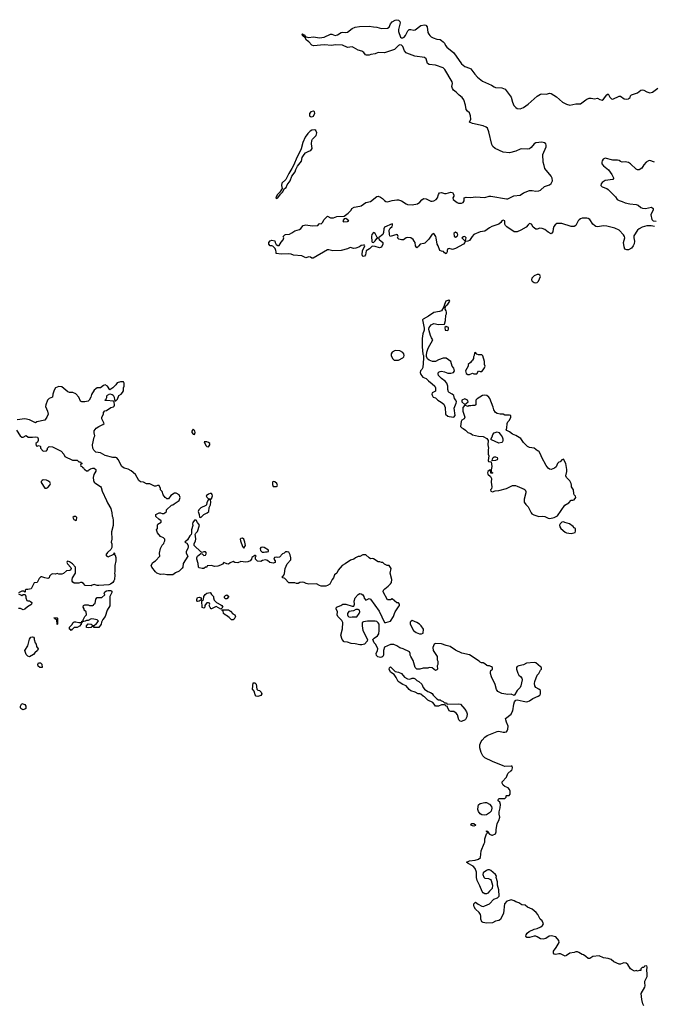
# Model space of a CAD drawing. Header units: inches. Extents: x 2396598 to 2566999, y 262085 to 451979.
# Tile 225 of 256: x 2522664 to 2530886, y 326349 to 339096. Entities that reach past the tile are written whole.
import ezdxf

# ---------------------------------------------------------------- set-up
doc = ezdxf.new("R2010")
doc.units = ezdxf.units.IN
doc.header["$MEASUREMENT"] = 0
for name, color, linetype in [('C5322', 7, 'Continuous'), ('C5323', 7, 'Continuous'), ('C5332', 7, 'Continuous'), ('C5333', 7, 'Continuous')]:
    doc.layers.add(name, color=color, linetype=linetype)

msp = doc.modelspace()

# ---------------------------------------------------------------- linework, layer by layer
at = {"layer": 'C5322', "color": 5, "elevation": 40}
msp.add_lwpolyline([(2530000, 326966), (2529970, 326989), (2529950, 326994), (2529910, 327022), (2529890, 327029), (2529870, 327028), (2529850, 327018), (2529790, 327013), (2529750, 326979), (2529730, 326974), (2529690, 326996), (2529670, 327001), (2529650, 327004), (2529610, 326995), (2529590, 326998), (2529582, 327010), (2529581, 327039), (2529616, 327084), (2529655, 327150), (2529650, 327174), (2529610, 327222), (2529550, 327237), (2529522, 327230), (2529479, 327201), (2529448, 327192), (2529410, 327196), (2529370, 327222), (2529350, 327230), (2529330, 327230), (2529270, 327212), (2529236, 327216), (2529221, 327230), (2529227, 327250), (2529241, 327270), (2529265, 327290), (2529330, 327322), (2529368, 327330), (2529415, 327350), (2529439, 327370), (2529449, 327390), (2529434, 327430), (2529409, 327450), (2529378, 327510), (2529357, 327537), (2529302, 327582), (2529245, 327605), (2529213, 327633), (2529170, 327635), (2529130, 327662), (2529090, 327675), (2529070, 327689), (2529030, 327702), (2529005, 327695), (2528977, 327683), (2528945, 327650), (2528933, 327530), (2528894, 327446), (2528870, 327434), (2528830, 327425), (2528790, 327406), (2528710, 327398), (2528670, 327407), (2528650, 327419), (2528637, 327450), (2528639, 327490), (2528633, 327510), (2528617, 327537), (2528570, 327579), (2528553, 327610), (2528547, 327630), (2528550, 327650), (2528569, 327671), (2528604, 327644), (2528650, 327619), (2528670, 327617), (2528690, 327622), (2528749, 327651), (2528809, 327711), (2528853, 327727), (2528878, 327750), (2528873, 327830), (2528853, 327890), (2528854, 327934), (2528838, 327990), (2528842, 328010), (2528830, 328028), (2528770, 328082), (2528750, 328089), (2528730, 328089), (2528710, 328082), (2528671, 328050), (2528666, 328030), (2528676, 327996), (2528690, 327982), (2528737, 327977), (2528764, 327964), (2528774, 327950), (2528792, 327890), (2528786, 327850), (2528770, 327829), (2528750, 327814), (2528730, 327789), (2528710, 327779), (2528690, 327781), (2528670, 327794), (2528658, 327810), (2528625, 327885), (2528590, 327950), (2528582, 327990), (2528582, 328062), (2528566, 328106), (2528538, 328138), (2528475, 328170), (2528455, 328190), (2528492, 328208), (2528564, 328216), (2528608, 328230), (2528633, 328250), (2528643, 328337), (2528684, 328430), (2528690, 328450), (2528690, 328490), (2528710, 328554), (2528726, 328570), (2528722, 328582), (2528710, 328586), (2528710, 328594), (2528730, 328592), (2528732, 328572), (2528752, 328552), (2528781, 328541), (2528790, 328538), (2528830, 328554), (2528837, 328583), (2528836, 328610), (2528849, 328690), (2528872, 328728), (2528886, 328770), (2528878, 328810), (2528877, 328843), (2528890, 328894), (2528894, 328934), (2528887, 328967), (2528864, 328984), (2528863, 328997), (2528870, 329014), (2528950, 329014), (2528966, 329030), (2528966, 329050), (2528970, 329054), (2529007, 329053), (2529018, 329070), (2529018, 329110), (2529009, 329130), (2528992, 329152), (2528949, 329169), (2528926, 329186), (2528913, 329210), (2528916, 329230), (2528972, 329288), (2528990, 329338), (2529030, 329374), (2529042, 329378), (2529048, 329410), (2529046, 329430), (2529030, 329434), (2528951, 329429), (2528930, 329436), (2528790, 329491), (2528690, 329542), (2528666, 329566), (2528641, 329610), (2528625, 329670), (2528627, 329710), (2528642, 329750), (2528656, 329770), (2528690, 329808), (2528721, 329830), (2528850, 329883), (2528870, 329885), (2528930, 329871), (2528949, 329871), (2528970, 329878), (2528982, 329890), (2528989, 329910), (2528993, 329950), (2528973, 330000)], dxfattribs=at)
for points in [[(2528690, 328796), (2528650, 328804), (2528630, 328817), (2528610, 328846), (2528601, 328870), (2528602, 328910), (2528609, 328931), (2528629, 328950), (2528690, 328961), (2528710, 328960), (2528750, 328941), (2528776, 328910), (2528783, 328890), (2528771, 328850), (2528752, 328828), (2528710, 328802)], [(2528550, 328657), (2528530, 328659), (2528509, 328670), (2528524, 328690), (2528550, 328690), (2528575, 328670), (2528570, 328664)]]:
    msp.add_lwpolyline(points, close=True, dxfattribs=at)
at = {"layer": 'C5323', "color": 5}
for points, elevation in [([(2530000, 336526), (2529953, 336527), (2529930, 336520), (2529913, 336507), (2529900, 336490), (2529870, 336430), (2529850, 336417), (2529810, 336420), (2529690, 336459), (2529623, 336457), (2529600, 336440), (2529583, 336417), (2529574, 336390), (2529570, 336349), (2529550, 336325), (2529510, 336345), (2529470, 336380), (2529434, 336394), (2529405, 336395), (2529370, 336385), (2529350, 336385), (2529317, 336410), (2529293, 336450), (2529270, 336456), (2529250, 336442), (2529225, 336410), (2529155, 336370), (2529110, 336350), (2529070, 336350), (2528975, 336415), (2528959, 336430), (2528949, 336450), (2528948, 336490), (2528930, 336499), (2528910, 336494), (2528896, 336470), (2528872, 336448), (2528783, 336417), (2528750, 336400), (2528690, 336357), (2528630, 336348), (2528550, 336316), (2528525, 336290), (2528510, 336262), (2528490, 336239), (2528469, 336229), (2528434, 336226), (2528432, 336210), (2528412, 336190), (2528310, 336135), (2528270, 336121), (2528230, 336133), (2528211, 336129), (2528202, 336110), (2528202, 336090), (2528190, 336066), (2528170, 336078), (2528156, 336096), (2528130, 336099), (2528107, 336110), (2528087, 336167), (2528073, 336190), (2528062, 336270), (2528055, 336290), (2528030, 336326), (2528010, 336318), (2527966, 336254), (2527915, 336205), (2527902, 336198), (2527852, 336188), (2527834, 336170), (2527830, 336158), (2527810, 336144), (2527794, 336170), (2527789, 336210), (2527777, 336230), (2527761, 336250), (2527732, 336272), (2527690, 336277), (2527671, 336270), (2527635, 336245), (2527610, 336244), (2527575, 336255), (2527558, 336270), (2527566, 336290), (2527558, 336310), (2527550, 336314), (2527466, 336290), (2527458, 336298), (2527454, 336314), (2527450, 336370), (2527462, 336398), (2527490, 336418), (2527496, 336436), (2527494, 336450), (2527490, 336452), (2527390, 336409), (2527381, 336390), (2527378, 336342), (2527370, 336315), (2527311, 336270), (2527321, 336250), (2527370, 336210), (2527368, 336190), (2527350, 336153), (2527324, 336144), (2527270, 336161), (2527230, 336162), (2527198, 336130), (2527155, 336105), (2527145, 336050), (2527130, 336035), (2527114, 336030), (2527110, 336030), (2527101, 336050), (2527104, 336110), (2527123, 336137), (2527135, 336170), (2527130, 336178), (2527119, 336179), (2527088, 336172), (2527065, 336155), (2527021, 336139), (2526990, 336135), (2526950, 336145), (2526937, 336143), (2526910, 336128), (2526830, 336109), (2526723, 336103), (2526670, 336118), (2526650, 336116), (2526468, 336008), (2526450, 336008), (2526430, 336022), (2526410, 336024), (2526370, 336014), (2526318, 336038), (2526210, 336046), (2526180, 336060), (2526150, 336066), (2526050, 336059), (2525989, 336069), (2525986, 336070), (2525988, 336092), (2525984, 336110), (2525974, 336134), (2525943, 336163), (2525930, 336169), (2525910, 336168), (2525894, 336190), (2525894, 336210), (2525910, 336234), (2525930, 336241), (2525970, 336232), (2525972, 336210), (2525985, 336185), (2526010, 336172), (2526027, 336173), (2526050, 336214), (2526076, 336244), (2526086, 336270), (2526078, 336290), (2526098, 336310), (2526110, 336316), (2526159, 336321), (2526190, 336335), (2526230, 336363), (2526290, 336381), (2526307, 336393), (2526335, 336430), (2526370, 336439), (2526452, 336428), (2526528, 336432), (2526545, 336455), (2526558, 336458), (2526570, 336454), (2526589, 336471), (2526609, 336510), (2526650, 336551), (2526691, 336531), (2526730, 336531), (2526772, 336548), (2526866, 336554), (2526922, 336590), (2526958, 336630), (2526969, 336650), (2526998, 336670), (2527070, 336681), (2527090, 336688), (2527150, 336728), (2527210, 336743), (2527290, 336807), (2527310, 336811), (2527339, 336799), (2527363, 336783), (2527390, 336755), (2527410, 336741), (2527430, 336736), (2527490, 336756), (2527550, 336765), (2527570, 336763), (2527612, 336752), (2527670, 336710), (2527690, 336702), (2527750, 336697), (2527819, 336710), (2527850, 336733), (2527874, 336766), (2527890, 336778), (2527900, 336780), (2527930, 336776), (2527990, 336748), (2528010, 336746), (2528030, 336750), (2528059, 336770), (2528076, 336790), (2528090, 336834), (2528105, 336855), (2528130, 336858), (2528170, 336846), (2528190, 336845), (2528250, 336865), (2528270, 336858), (2528291, 336830), (2528291, 336810), (2528278, 336790), (2528281, 336770), (2528330, 336728), (2528350, 336722), (2528390, 336722), (2528411, 336729), (2528423, 336750), (2528424, 336790), (2528450, 336800), (2528510, 336796), (2528570, 336803), (2528690, 336792), (2528748, 336812), (2528770, 336813), (2528970, 336778), (2528990, 336778), (2529066, 336814), (2529150, 336826), (2529190, 336853), (2529270, 336884), (2529304, 336884), (2529350, 336876), (2529390, 336882), (2529410, 336891), (2529465, 336935), (2529530, 336959), (2529550, 336976), (2529568, 337010), (2529564, 337044), (2529551, 337071), (2529469, 337170), (2529461, 337210), (2529446, 337250), (2529441, 337350), (2529484, 337450), (2529486, 337470), (2529479, 337490), (2529462, 337502), (2529430, 337511), (2529350, 337501), (2529330, 337490), (2529290, 337442), (2529270, 337425), (2529242, 337418), (2529170, 337423), (2529150, 337420), (2529090, 337396), (2529010, 337373), (2528930, 337379), (2528824, 337430), (2528795, 337455), (2528780, 337480), (2528744, 337644), (2528726, 337690), (2528706, 337706), (2528670, 337722), (2528529, 337750), (2528493, 337770), (2528510, 337810), (2528506, 337850), (2528490, 337890), (2528467, 337910), (2528450, 337934), (2528439, 337990), (2528418, 338058), (2528395, 338090), (2528358, 338118), (2528319, 338159), (2528285, 338185), (2528270, 338204), (2528265, 338230), (2528270, 338270), (2528266, 338290), (2528171, 338451), (2528151, 338471), (2528050, 338506), (2527970, 338514), (2527946, 338530), (2527930, 338589), (2527910, 338607), (2527783, 338623), (2527681, 338661), (2527670, 338669), (2527650, 338694), (2527630, 338750), (2527610, 338768), (2527590, 338770), (2527570, 338763), (2527522, 338710), (2527430, 338678), (2527390, 338669), (2527310, 338673), (2527270, 338655), (2527214, 338646), (2527190, 338635), (2527156, 338636), (2527143, 338643), (2527122, 338670), (2527095, 338690), (2527050, 338703), (2526990, 338737), (2526970, 338743), (2526910, 338738), (2526847, 338767), (2526750, 338770), (2526710, 338762), (2526610, 338770), (2526470, 338756), (2526447, 338767), (2526409, 338810), (2526382, 338830), (2526362, 338862), (2526329, 338890), (2526326, 338910), (2526330, 338912), (2526342, 338902), (2526350, 338902), (2526364, 338884), (2526376, 338876), (2526406, 338866), (2526470, 338874), (2526550, 338863), (2526609, 338871), (2526690, 338907), (2526710, 338907), (2526750, 338891), (2526782, 338898), (2526828, 338930), (2526850, 338934), (2526890, 338931), (2526910, 338936), (2526970, 338984), (2527010, 338998), (2527066, 339010), (2527194, 339014), (2527250, 339002), (2527290, 338999), (2527350, 338983), (2527430, 338985), (2527450, 339001), (2527470, 339041), (2527490, 339067), (2527530, 339091), (2527550, 339096), (2527571, 339091), (2527582, 339082), (2527591, 339071), (2527594, 339054), (2527571, 338970), (2527570, 338942), (2527600, 338870), (2527610, 338863), (2527630, 338863), (2527646, 338870), (2527663, 338890), (2527693, 338950), (2527710, 338967), (2527730, 338971), (2527770, 338959), (2527790, 338963), (2527860, 339020), (2527909, 339031), (2527927, 339027), (2527945, 339005), (2527954, 338930), (2527963, 338910), (2527979, 338890), (2527995, 338875), (2528020, 338860), (2528070, 338843), (2528110, 338838), (2528130, 338828), (2528150, 338810), (2528168, 338790), (2528182, 338762), (2528200, 338740), (2528290, 338669), (2528390, 338523), (2528430, 338492), (2528491, 338470), (2528510, 338459), (2528559, 338390), (2528595, 338350), (2528662, 338302), (2528776, 338250), (2528810, 338228), (2528830, 338220), (2528910, 338215), (2528956, 338196), (2529030, 338094), (2529048, 338028), (2529066, 337986), (2529090, 337958), (2529110, 337945), (2529150, 337943), (2529190, 337959), (2529250, 338004), (2529370, 338106), (2529410, 338132), (2529430, 338136), (2529490, 338130), (2529530, 338144), (2529550, 338142), (2529618, 338098), (2529698, 338030), (2529750, 338001), (2529790, 337990), (2529870, 338008), (2529930, 338005), (2530000, 338059)], 20), ([(2528973, 330000), (2528961, 330030), (2528959, 330050), (2529030, 330107), (2529046, 330134), (2529054, 330150), (2529066, 330234), (2529076, 330264), (2529090, 330286), (2529110, 330291), (2529187, 330273), (2529230, 330267), (2529249, 330271), (2529270, 330276), (2529313, 330307), (2529383, 330337), (2529401, 330350), (2529412, 330370), (2529410, 330410), (2529390, 330429), (2529352, 330452), (2529339, 330470), (2529336, 330504), (2529339, 330530), (2529369, 330610), (2529389, 330630), (2529410, 330674), (2529426, 330690), (2529426, 330710), (2529410, 330718), (2529350, 330769), (2529330, 330773), (2529230, 330766), (2529190, 330746), (2529130, 330733), (2529110, 330722), (2529101, 330710), (2529099, 330690), (2529116, 330636), (2529130, 330611), (2529153, 330593), (2529171, 330570), (2529176, 330550), (2529159, 330470), (2529147, 330450), (2529110, 330410), (2529081, 330359), (2529070, 330349), (2529030, 330363), (2528990, 330361), (2528912, 330372), (2528857, 330397), (2528843, 330423), (2528824, 330490), (2528777, 330590), (2528764, 330630), (2528762, 330650), (2528769, 330671), (2528788, 330690), (2528788, 330710), (2528778, 330718), (2528750, 330729), (2528730, 330729), (2528715, 330735), (2528690, 330758), (2528670, 330768), (2528649, 330769), (2528630, 330778), (2528618, 330790), (2528492, 330872), (2528394, 330894), (2528312, 330932), (2528241, 330981), (2528190, 330993), (2528130, 331017), (2528050, 331022), (2528032, 331010), (2528018, 330970), (2528022, 330930), (2528071, 330850), (2528071, 330810), (2528081, 330790), (2528081, 330750), (2528072, 330730), (2528078, 330690), (2528070, 330678), (2528050, 330669), (2528010, 330706), (2527970, 330708), (2527950, 330702), (2527890, 330699), (2527850, 330689), (2527809, 330689), (2527789, 330709), (2527762, 330802), (2527733, 330850), (2527725, 330870), (2527724, 330890), (2527713, 330913), (2527632, 330952), (2527590, 330965), (2527550, 330992), (2527510, 331007), (2527470, 331009), (2527390, 330973), (2527377, 330930), (2527376, 330870), (2527367, 330853), (2527356, 330844), (2527339, 330841), (2527306, 330846), (2527286, 330866), (2527282, 330890), (2527301, 330930), (2527305, 330950), (2527302, 330962), (2527272, 331012), (2527255, 331030), (2527238, 331070), (2527255, 331090), (2527301, 331119), (2527316, 331144), (2527322, 331190), (2527320, 331270), (2527310, 331289), (2527290, 331305), (2527270, 331309), (2527171, 331309), (2527118, 331302), (2527101, 331290), (2527100, 331250), (2527112, 331190), (2527171, 331070), (2527166, 331050), (2527130, 331013), (2527096, 331004), (2527070, 331003), (2527010, 331016), (2526959, 331019), (2526910, 331038), (2526870, 331042), (2526842, 331070), (2526827, 331127), (2526845, 331210), (2526849, 331290), (2526837, 331317), (2526788, 331370), (2526778, 331390), (2526782, 331430), (2526766, 331470), (2526770, 331492), (2526826, 331510), (2526851, 331531), (2526891, 331531), (2526970, 331502), (2526995, 331505), (2527002, 331530), (2526997, 331570), (2527009, 331611), (2527050, 331656), (2527070, 331666), (2527090, 331665), (2527112, 331650), (2527122, 331630), (2527126, 331606), (2527150, 331582), (2527190, 331602), (2527210, 331594), (2527320, 331440), (2527390, 331291), (2527410, 331291), (2527470, 331311), (2527509, 331370), (2527519, 331410), (2527530, 331432), (2527570, 331494), (2527586, 331510), (2527586, 331530), (2527570, 331546), (2527550, 331546), (2527490, 331598), (2527467, 331587), (2527430, 331586), (2527374, 331690), (2527379, 331710), (2527394, 331730), (2527439, 331761), (2527470, 331791), (2527481, 331810), (2527486, 331850), (2527464, 331930), (2527478, 331990), (2527450, 332028), (2527426, 332030), (2527390, 332048), (2527370, 332068), (2527350, 332068), (2527330, 332078), (2527310, 332078), (2527250, 332118), (2527230, 332122), (2527210, 332118), (2527190, 332128), (2527150, 332169), (2527112, 332168), (2527070, 332146), (2527050, 332146), (2527030, 332138), (2527014, 332130), (2526994, 332110), (2526950, 332098), (2526882, 332050), (2526842, 332030), (2526791, 331969), (2526771, 331930), (2526742, 331910), (2526731, 331870), (2526712, 331850), (2526682, 331790), (2526651, 331769), (2526630, 331762), (2526570, 331762), (2526550, 331769), (2526510, 331793), (2526410, 331789), (2526375, 331795), (2526350, 331809), (2526330, 331813), (2526294, 331810), (2526270, 331798), (2526250, 331798), (2526230, 331806), (2526150, 331806), (2526100, 331860), (2526090, 331868), (2526068, 331870), (2526069, 331891), (2526082, 331898), (2526095, 331925), (2526102, 331990), (2526129, 332051), (2526177, 332103), (2526179, 332130), (2526169, 332170), (2526150, 332202), (2526130, 332209), (2526110, 332209), (2526091, 332190), (2526070, 332179), (2526030, 332137), (2526010, 332133), (2525990, 332137), (2525966, 332134), (2525958, 332110), (2525972, 332090), (2525972, 332070), (2525950, 332059), (2525906, 332070), (2525873, 332093), (2525850, 332102), (2525810, 332095), (2525790, 332082), (2525747, 332087), (2525719, 332110), (2525720, 332140), (2525726, 332150), (2525718, 332158), (2525710, 332158), (2525670, 332135), (2525666, 332110), (2525651, 332090), (2525622, 332078), (2525590, 332072), (2525530, 332081), (2525490, 332063), (2525450, 332069), (2525430, 332082), (2525390, 332065), (2525369, 332049), (2525346, 332050), (2525310, 332068), (2525291, 332049), (2525266, 332034), (2525230, 332022), (2525190, 332019), (2525150, 332029), (2525093, 332027), (2525090, 332008), (2525073, 332007), (2525051, 331989), (2525029, 331989), (2524990, 331999), (2524979, 332010), (2524976, 332056), (2524958, 332110), (2524958, 332130), (2524970, 332151), (2525010, 332186), (2525030, 332182), (2525050, 332158), (2525070, 332165), (2525084, 332190), (2525070, 332209), (2525050, 332209), (2525030, 332198), (2525010, 332206), (2524925, 332290), (2524924, 332310), (2524943, 332350), (2524946, 332370), (2524944, 332410), (2524938, 332430), (2524948, 332450), (2524970, 332472), (2524995, 332550), (2524966, 332586), (2524950, 332618), (2524930, 332619), (2524906, 332586), (2524903, 332570), (2524906, 332546), (2524891, 332490), (2524892, 332450), (2524887, 332430), (2524870, 332413), (2524837, 332363), (2524805, 332330), (2524830, 332318), (2524845, 332290), (2524848, 332270), (2524843, 332250), (2524823, 332210), (2524821, 332190), (2524841, 332150), (2524783, 332057), (2524777, 332010), (2524770, 331994), (2524730, 331957), (2524683, 331937), (2524650, 331908), (2524571, 331909), (2524530, 331916), (2524490, 331913), (2524442, 331930), (2524422, 331950), (2524378, 332010), (2524369, 332030), (2524389, 332070), (2524422, 332090), (2524478, 332150), (2524475, 332190), (2524489, 332251), (2524510, 332294), (2524530, 332314), (2524538, 332330), (2524546, 332350), (2524546, 332370), (2524526, 332390), (2524490, 332406), (2524448, 332452), (2524438, 332490), (2524449, 332511), (2524449, 332551), (2524456, 332564), (2524498, 332590), (2524498, 332610), (2524469, 332629), (2524430, 332666), (2524426, 332690), (2524470, 332712), (2524490, 332712), (2524510, 332702), (2524530, 332702), (2524546, 332710), (2524566, 332730), (2524566, 332750), (2524630, 332812), (2524650, 332814), (2524666, 332830), (2524729, 332870), (2524742, 332910), (2524730, 332946), (2524690, 332968), (2524670, 332968), (2524623, 332937), (2524590, 332895), (2524570, 332895), (2524560, 332900), (2524548, 332910), (2524525, 332945), (2524509, 332989), (2524488, 333010), (2524487, 333027), (2524470, 333066), (2524450, 333066), (2524430, 333058), (2524410, 333059), (2524350, 333089), (2524309, 333089), (2524270, 333109), (2524230, 333113), (2524207, 333130), (2524163, 333210), (2524110, 333257), (2524070, 333277), (2524018, 333290), (2523989, 333310), (2523942, 333402), (2523922, 333422), (2523910, 333429), (2523870, 333429), (2523773, 333453), (2523709, 333489), (2523650, 333499), (2523623, 333523), (2523613, 333550), (2523606, 333594), (2523629, 333690), (2523638, 333710), (2523629, 333749), (2523630, 333772), (2523653, 333807), (2523690, 333831), (2523743, 333857), (2523758, 333870), (2523728, 333930), (2523728, 333952), (2523748, 333990), (2523748, 334010), (2523769, 334031), (2523790, 334038), (2523846, 334074), (2523878, 334082), (2523889, 334091), (2523894, 334106), (2523888, 334148), (2523876, 334156), (2523792, 334168), (2523770, 334166), (2523766, 334170), (2523782, 334178), (2523794, 334206), (2523795, 334225), (2523803, 334237), (2523830, 334254), (2523863, 334243), (2523874, 334234), (2523887, 334210), (2523893, 334173), (2523902, 334162), (2523910, 334162), (2523930, 334182), (2523949, 334231), (2523978, 334250), (2523998, 334270), (2524008, 334290), (2524008, 334330), (2524018, 334350), (2524018, 334390), (2524007, 334407), (2523970, 334409), (2523926, 334394), (2523911, 334369), (2523871, 334329), (2523830, 334306), (2523802, 334350), (2523770, 334369), (2523750, 334362), (2523710, 334329), (2523670, 334328), (2523650, 334318), (2523630, 334298), (2523596, 334244), (2523586, 334210), (2523565, 334170), (2523550, 334159), (2523510, 334148), (2523470, 334149), (2523450, 334158), (2523429, 334210), (2523390, 334254), (2523352, 334268), (2523310, 334269), (2523290, 334277), (2523210, 334342), (2523170, 334348), (2523130, 334328), (2523110, 334298), (2523092, 334250), (2523091, 334210), (2523046, 334194), (2523025, 334170), (2523001, 334110), (2522998, 334090), (2523023, 334030), (2523031, 333990), (2523017, 333950), (2522990, 333913), (2522888, 333892), (2522870, 333878), (2522790, 333916), (2522730, 333929), (2522630, 333914)], 40), ([(2522624, 333784), (2522672, 333710), (2522690, 333692), (2522710, 333692), (2522750, 333714), (2522773, 333693), (2522830, 333691), (2522870, 333696), (2522894, 333690), (2522902, 333670), (2522902, 333650), (2522893, 333627), (2522874, 333610), (2522878, 333578), (2522890, 333574), (2522910, 333582), (2522930, 333574), (2522934, 333570), (2522934, 333550), (2522970, 333512), (2523010, 333514), (2523026, 333530), (2523026, 333550), (2523048, 333572), (2523090, 333566), (2523201, 333510), (2523238, 333470), (2523250, 333442), (2523350, 333394), (2523410, 333394), (2523430, 333374), (2523450, 333374), (2523458, 333358), (2523474, 333350), (2523458, 333342), (2523454, 333330), (2523458, 333318), (2523473, 333313), (2523478, 333298), (2523490, 333294), (2523498, 333278), (2523510, 333274), (2523530, 333254), (2523550, 333254), (2523556, 333264), (2523580, 333280), (2523610, 333292), (2523630, 333292), (2523650, 333274), (2523651, 333250), (2523625, 333210), (2523618, 333170), (2523621, 333130), (2523631, 333110), (2523650, 333091), (2523711, 333051), (2523718, 333038), (2523731, 332991), (2523791, 332870), (2523800, 332840), (2523845, 332770), (2523859, 332710), (2523861, 332670), (2523870, 332650), (2523877, 332610), (2523874, 332546), (2523855, 332465), (2523856, 332370), (2523851, 332330), (2523858, 332310), (2523857, 332263), (2523844, 332236), (2523800, 332200), (2523782, 332170), (2523794, 332150), (2523810, 332142), (2523882, 332178), (2523890, 332194), (2523894, 332190), (2523894, 332170), (2523902, 332162), (2523910, 332134), (2523911, 332090), (2523896, 332030), (2523896, 331950), (2523891, 331930), (2523896, 331910), (2523891, 331850), (2523885, 331830), (2523871, 331809), (2523842, 331790), (2523819, 331781), (2523690, 331769), (2523669, 331769), (2523630, 331782), (2523604, 331776), (2523590, 331768), (2523511, 331769), (2523490, 331798), (2523470, 331809), (2523450, 331809), (2523430, 331802), (2523370, 331802), (2523354, 331814), (2523346, 331826), (2523344, 331850), (2523349, 331871), (2523388, 331930), (2523387, 332007), (2523348, 332050), (2523310, 332078), (2523290, 332086), (2523278, 332082), (2523274, 332070), (2523282, 332050), (2523325, 332005), (2523332, 331990), (2523322, 331970), (2523310, 331964), (2523270, 331962), (2523230, 331928), (2523210, 331918), (2523170, 331918), (2523150, 331926), (2523130, 331918), (2523090, 331922), (2523070, 331915), (2523051, 331890), (2523045, 331870), (2523030, 331861), (2522989, 331869), (2522950, 331884), (2522938, 331882), (2522917, 331863), (2522891, 331810), (2522850, 331806), (2522811, 331729), (2522770, 331718), (2522750, 331718), (2522734, 331710), (2522734, 331690), (2522730, 331686), (2522718, 331698), (2522690, 331698), (2522650, 331678)], 40), ([(2522650, 331662), (2522690, 331642), (2522710, 331654), (2522733, 331653), (2522742, 331630), (2522742, 331610), (2522758, 331578), (2522770, 331571), (2522791, 331571), (2522805, 331565), (2522822, 331550), (2522818, 331530), (2522810, 331522), (2522764, 331496), (2522730, 331464), (2522710, 331458), (2522675, 331475), (2522650, 331475)], 40)]:
    msp.add_lwpolyline(points, dxfattribs=dict(at, elevation=elevation))
for points, elevation in [([(2526470, 337910), (2526436, 337904), (2526420, 337880), (2526417, 337870), (2526421, 337850), (2526430, 337843), (2526450, 337840), (2526470, 337848), (2526488, 337888), (2526482, 337902)], 40), ([(2526490, 337668), (2526450, 337667), (2526426, 337654), (2526396, 337624), (2526363, 337577), (2526333, 337507), (2526310, 337425), (2526294, 337386), (2526259, 337321), (2526213, 337207), (2526192, 337168), (2526150, 337106), (2526112, 337028), (2526062, 336978), (2526058, 336950), (2526063, 336910), (2526035, 336865), (2525999, 336830), (2525983, 336790), (2525990, 336780), (2526010, 336789), (2526042, 336838), (2526070, 336865), (2526096, 336910), (2526115, 336925), (2526130, 336957), (2526170, 337010), (2526191, 337070), (2526235, 337125), (2526242, 337158), (2526262, 337198), (2526315, 337265), (2526326, 337314), (2526348, 337352), (2526367, 337373), (2526410, 337396), (2526436, 337404), (2526446, 337414), (2526452, 337430), (2526444, 337490), (2526448, 337530), (2526457, 337550), (2526504, 337596), (2526515, 337630), (2526501, 337661)], 40), ([(2526890, 336522), (2526870, 336518), (2526852, 336490), (2526858, 336478), (2526910, 336483), (2526928, 336490)], 20), ([(2527250, 336339), (2527225, 336315), (2527221, 336290), (2527225, 336225), (2527230, 336214), (2527250, 336212), (2527270, 336231), (2527290, 336262), (2527306, 336270), (2527295, 336275), (2527270, 336329)], 20), ([(2528310, 336345), (2528291, 336330), (2528292, 336292), (2528310, 336282), (2528330, 336292), (2528342, 336310), (2528335, 336330)], 20), ([(2528430, 336288), (2528413, 336287), (2528394, 336270), (2528430, 336234), (2528442, 336238), (2528448, 336270)], 20), ([(2529370, 335797), (2529330, 335780), (2529300, 335750), (2529294, 335730), (2529302, 335710), (2529330, 335693), (2529350, 335690), (2529370, 335694), (2529385, 335710), (2529411, 335770), (2529403, 335790), (2529390, 335797)], 40), ([(2528230, 335466), (2528226, 335466), (2528187, 335450), (2528167, 335410), (2528160, 335380), (2528131, 335329), (2528102, 335318), (2528030, 335305), (2527962, 335258), (2527890, 335219), (2527881, 335210), (2527904, 335104), (2527903, 335077), (2527886, 335030), (2527878, 334970), (2527878, 334862), (2527888, 334768), (2527895, 334750), (2527896, 334710), (2527888, 334592), (2527873, 334567), (2527856, 334550), (2527851, 334530), (2527863, 334503), (2527887, 334467), (2527932, 334450), (2527960, 334420), (2528010, 334383), (2528041, 334350), (2528051, 334330), (2528051, 334289), (2528010, 334266), (2528005, 334250), (2528010, 334234), (2528022, 334210), (2528050, 334202), (2528082, 334170), (2528125, 334145), (2528159, 334119), (2528175, 334075), (2528182, 333990), (2528210, 333965), (2528230, 333958), (2528290, 333952), (2528308, 333970), (2528294, 334066), (2528319, 334130), (2528322, 334150), (2528315, 334170), (2528298, 334190), (2528288, 334230), (2528268, 334250), (2528229, 334269), (2528219, 334279), (2528209, 334310), (2528213, 334350), (2528199, 334390), (2528177, 334417), (2528130, 334449), (2528089, 334490), (2528084, 334510), (2528089, 334531), (2528110, 334541), (2528130, 334545), (2528170, 334538), (2528210, 334518), (2528250, 334518), (2528286, 334530), (2528298, 334550), (2528290, 334586), (2528268, 334610), (2528249, 334670), (2528190, 334713), (2528150, 334716), (2528090, 334694), (2528050, 334673), (2528011, 334669), (2527969, 334690), (2527947, 334707), (2527936, 334736), (2527934, 334754), (2527939, 334790), (2527958, 334842), (2528018, 334950), (2527999, 334979), (2527987, 335007), (2527969, 335070), (2527966, 335090), (2527969, 335111), (2527994, 335146), (2528030, 335165), (2528090, 335151), (2528170, 335154), (2528180, 335200), (2528184, 335270), (2528194, 335290), (2528194, 335310), (2528190, 335326), (2528175, 335350), (2528176, 335364), (2528186, 335390), (2528210, 335412), (2528235, 335450)], 40), ([(2528190, 335126), (2528174, 335110), (2528178, 335078), (2528210, 335074), (2528218, 335090), (2528218, 335110)], 40), ([(2527528, 334812), (2527490, 334790), (2527479, 334770), (2527477, 334750), (2527493, 334710), (2527516, 334690), (2527550, 334687), (2527570, 334690), (2527630, 334719), (2527640, 334730), (2527647, 334750), (2527642, 334770), (2527630, 334789), (2527591, 334811)], 40), ([(2528570, 334786), (2528558, 334782), (2528554, 334750), (2528542, 334730), (2528542, 334710), (2528532, 334690), (2528520, 334680), (2528504, 334656), (2528474, 334630), (2528474, 334610), (2528442, 334550), (2528450, 334514), (2528470, 334502), (2528490, 334502), (2528530, 334518), (2528550, 334512), (2528587, 334513), (2528609, 334551), (2528630, 334542), (2528650, 334542), (2528670, 334562), (2528688, 334590), (2528695, 334610), (2528688, 334630), (2528688, 334670), (2528663, 334743), (2528650, 334758), (2528610, 334758), (2528588, 334768)], 40), ([(2528690, 334235), (2528662, 334230), (2528590, 334188), (2528572, 334170), (2528574, 334110), (2528560, 334100), (2528530, 334102), (2528510, 334095), (2528485, 334095), (2528470, 334089), (2528430, 334106), (2528405, 334075), (2528405, 334030), (2528431, 333950), (2528422, 333930), (2528392, 333910), (2528384, 333896), (2528374, 333830), (2528391, 333811), (2528410, 333805), (2528442, 333782), (2528470, 333752), (2528510, 333738), (2528530, 333721), (2528610, 333703), (2528670, 333701), (2528715, 333675), (2528734, 333650), (2528731, 333590), (2528738, 333550), (2528732, 333530), (2528732, 333470), (2528742, 333450), (2528734, 333390), (2528738, 333378), (2528774, 333374), (2528781, 333310), (2528772, 333270), (2528773, 333253), (2528778, 333238), (2528794, 333230), (2528790, 333226), (2528767, 333227), (2528762, 333262), (2528750, 333266), (2528730, 333246), (2528725, 333230), (2528730, 333214), (2528762, 333182), (2528775, 333155), (2528774, 333110), (2528781, 333050), (2528776, 333024), (2528762, 333010), (2528770, 332994), (2528790, 332985), (2528824, 332996), (2528870, 332999), (2528970, 333025), (2529050, 333065), (2529086, 333066), (2529110, 333058), (2529198, 333018), (2529211, 333010), (2529222, 332990), (2529223, 332970), (2529199, 332890), (2529199, 332850), (2529220, 332820), (2529251, 332791), (2529290, 332711), (2529300, 332700), (2529324, 332684), (2529390, 332664), (2529432, 332668), (2529470, 332665), (2529510, 332644), (2529530, 332639), (2529570, 332646), (2529590, 332651), (2529630, 332671), (2529727, 332813), (2529778, 332842), (2529810, 332874), (2529830, 332874), (2529850, 332882), (2529868, 332910), (2529867, 332927), (2529850, 332946), (2529843, 332963), (2529838, 333010), (2529815, 333050), (2529815, 333070), (2529809, 333090), (2529790, 333128), (2529750, 333168), (2529742, 333190), (2529754, 333246), (2529754, 333274), (2529739, 333350), (2529710, 333406), (2529690, 333398), (2529666, 333374), (2529650, 333369), (2529631, 333349), (2529614, 333306), (2529592, 333288), (2529550, 333274), (2529530, 333275), (2529510, 333289), (2529484, 333324), (2529428, 333428), (2529413, 333470), (2529389, 333509), (2529375, 333515), (2529329, 333549), (2529270, 333557), (2529242, 333570), (2529190, 333624), (2529155, 333675), (2529090, 333715), (2529050, 333729), (2529010, 333762), (2528976, 333776), (2528969, 333790), (2528975, 333810), (2528979, 333870), (2528990, 333892), (2529008, 333910), (2529028, 333950), (2529026, 333970), (2529010, 333975), (2528950, 333978), (2528928, 333988), (2528890, 333989), (2528850, 333997), (2528829, 334009), (2528806, 334046), (2528799, 334079), (2528757, 334190), (2528742, 334210), (2528715, 334230)], 40), ([(2528430, 334189), (2528392, 334170), (2528394, 334150), (2528430, 334114), (2528475, 334150), (2528466, 334170)], 40), ([(2524910, 333794), (2524895, 333770), (2524894, 333750), (2524910, 333731), (2524930, 333727), (2524937, 333750), (2524934, 333770), (2524930, 333779)], 40), ([(2528870, 333614), (2528778, 333658), (2528767, 333667), (2528785, 333695), (2528796, 333724), (2528813, 333747), (2528850, 333761), (2528871, 333751), (2528891, 333731), (2528915, 333695), (2528925, 333670), (2528925, 333650), (2528918, 333630), (2528910, 333622)], 40), ([(2525054, 333630), (2525061, 333610), (2525081, 333581), (2525090, 333571), (2525110, 333566), (2525126, 333590), (2525126, 333610), (2525110, 333622), (2525090, 333629)], 40), ([(2528786, 333386), (2528788, 333412), (2528798, 333430), (2528810, 333438), (2528830, 333438), (2528851, 333430), (2528856, 333410), (2528850, 333398), (2528830, 333389)], 40), ([(2522970, 333138), (2522954, 333130), (2522944, 333116), (2522944, 333104), (2522990, 333032), (2523010, 333031), (2523030, 333041), (2523055, 333070), (2523062, 333090), (2523055, 333110), (2523030, 333128), (2523010, 333135)], 40), ([(2525950, 333119), (2525938, 333110), (2525940, 333080), (2525950, 333054), (2525990, 333054), (2526002, 333058), (2526006, 333070), (2525998, 333078), (2525995, 333090), (2525970, 333113)], 40), ([(2525150, 332962), (2525130, 332962), (2525110, 332954), (2525082, 332930), (2525090, 332914), (2525110, 332894), (2525150, 332894), (2525162, 332930), (2525159, 332950)], 40), ([(2525130, 332886), (2525110, 332886), (2525090, 332846), (2525083, 332817), (2525074, 332806), (2525010, 332775), (2524987, 332750), (2524977, 332730), (2524991, 332690), (2524994, 332654), (2525010, 332652), (2525049, 332690), (2525095, 332710), (2525115, 332730), (2525121, 332779), (2525135, 332815), (2525142, 332850), (2525138, 332878)], 40), ([(2523390, 332666), (2523370, 332666), (2523354, 332650), (2523365, 332625), (2523390, 332614), (2523402, 332618), (2523406, 332650)], 40), ([(2529710, 332594), (2529688, 332592), (2529666, 332570), (2529656, 332550), (2529661, 332530), (2529676, 332510), (2529730, 332463), (2529750, 332451), (2529810, 332445), (2529862, 332458), (2529867, 332473), (2529866, 332510), (2529850, 332518), (2529836, 332536), (2529788, 332570), (2529725, 332585)], 40), ([(2525550, 332382), (2525530, 332378), (2525522, 332370), (2525525, 332350), (2525550, 332274), (2525570, 332254), (2525588, 332290), (2525582, 332330), (2525568, 332370)], 40), ([(2525810, 332269), (2525790, 332262), (2525778, 332250), (2525782, 332222), (2525804, 332204), (2525830, 332201), (2525850, 332206), (2525870, 332205), (2525886, 332210), (2525888, 332230), (2525830, 332264)], 40), ([(2523630, 331228), (2523622, 331242), (2523610, 331246), (2523591, 331229), (2523550, 331222), (2523529, 331229), (2523528, 331250), (2523550, 331274), (2523590, 331272), (2523610, 331254), (2523630, 331254), (2523660, 331280), (2523686, 331310), (2523667, 331327), (2523624, 331336), (2523590, 331338), (2523550, 331318), (2523530, 331318), (2523512, 331308), (2523478, 331302), (2523474, 331290), (2523462, 331278), (2523462, 331270), (2523437, 331243), (2523410, 331228), (2523370, 331226), (2523350, 331206), (2523338, 331202), (2523330, 331188), (2523322, 331202), (2523310, 331206), (2523309, 331230), (2523340, 331260), (2523358, 331290), (2523370, 331302), (2523390, 331302), (2523430, 331291), (2523466, 331294), (2523468, 331310), (2523486, 331314), (2523486, 331326), (2523509, 331371), (2523528, 331390), (2523526, 331430), (2523498, 331450), (2523498, 331470), (2523488, 331492), (2523490, 331514), (2523510, 331522), (2523550, 331522), (2523570, 331514), (2523610, 331514), (2523622, 331518), (2523626, 331530), (2523642, 331538), (2523650, 331594), (2523670, 331614), (2523730, 331614), (2523766, 331650), (2523758, 331670), (2523766, 331690), (2523790, 331703), (2523810, 331706), (2523845, 331705), (2523857, 331697), (2523862, 331690), (2523833, 331627), (2523834, 331506), (2523798, 331450), (2523770, 331368), (2523742, 331330), (2523724, 331296), (2523718, 331270), (2523690, 331228)], 40), ([(2525270, 331466), (2525210, 331498), (2525150, 331468), (2525146, 331470), (2525130, 331486), (2525118, 331510), (2525126, 331530), (2525122, 331542), (2525110, 331546), (2525090, 331546), (2525070, 331526), (2525062, 331510), (2525062, 331490), (2525050, 331478), (2525030, 331486), (2525026, 331574), (2525046, 331590), (2525048, 331630), (2525066, 331654), (2525090, 331671), (2525110, 331678), (2525130, 331682), (2525138, 331678), (2525150, 331654), (2525174, 331630), (2525174, 331610), (2525182, 331582), (2525214, 331550), (2525270, 331522), (2525282, 331510), (2525294, 331490)], 40), ([(2524970, 331564), (2524958, 331570), (2524958, 331590), (2524970, 331614), (2524990, 331622), (2525014, 331610), (2525014, 331586), (2524990, 331568)], 40), ([(2525330, 331598), (2525318, 331610), (2525318, 331630), (2525330, 331642), (2525350, 331651), (2525374, 331630), (2525350, 331598)], 40), ([(2525410, 331328), (2525378, 331358), (2525343, 331383), (2525326, 331390), (2525306, 331410), (2525302, 331442), (2525287, 331447), (2525286, 331454), (2525370, 331454), (2525397, 331437), (2525425, 331405), (2525451, 331391), (2525462, 331370), (2525444, 331336), (2525430, 331328)], 40), ([(2527050, 331462), (2527020, 331460), (2526990, 331444), (2526930, 331434), (2526911, 331410), (2526911, 331390), (2526917, 331377), (2526930, 331366), (2526950, 331363), (2526970, 331367), (2527030, 331367), (2527064, 331410), (2527069, 331430), (2527068, 331450)], 40), ([(2523150, 331268), (2523146, 331326), (2523126, 331330), (2523122, 331342), (2523108, 331350), (2523110, 331354), (2523150, 331354), (2523154, 331350), (2523154, 331270)], 40), ([(2527750, 331318), (2527734, 331310), (2527724, 331296), (2527722, 331270), (2527767, 331187), (2527801, 331161), (2527845, 331145), (2527870, 331145), (2527890, 331154), (2527894, 331206), (2527864, 331250), (2527844, 331270), (2527810, 331293)], 40), ([(2522790, 330848), (2522770, 330858), (2522750, 330878), (2522729, 330930), (2522769, 330990), (2522790, 331078), (2522810, 331101), (2522830, 331105), (2522842, 331102), (2522851, 331091), (2522851, 331070), (2522865, 331030), (2522878, 331010), (2522881, 330981), (2522902, 330950), (2522894, 330930), (2522860, 330900), (2522844, 330876)], 40), ([(2522950, 330708), (2522926, 330710), (2522905, 330725), (2522898, 330750), (2522906, 330770), (2522932, 330772), (2522953, 330753), (2522954, 330710)], 40), ([(2527720, 330560), (2527750, 330572), (2527770, 330572), (2527790, 330562), (2527810, 330542), (2527834, 330530), (2527873, 330493), (2527891, 330451), (2527911, 330430), (2527950, 330398), (2527986, 330386), (2528010, 330372), (2528022, 330350), (2528070, 330302), (2528090, 330292), (2528110, 330291), (2528121, 330281), (2528150, 330271), (2528170, 330252), (2528194, 330250), (2528198, 330238), (2528210, 330234), (2528350, 330241), (2528374, 330234), (2528431, 330170), (2528454, 330134), (2528461, 330110), (2528458, 330070), (2528442, 330038), (2528434, 330030), (2528390, 330009), (2528370, 330015), (2528355, 330030), (2528337, 330097), (2528320, 330120), (2528290, 330138), (2528250, 330138), (2528230, 330148), (2528206, 330194), (2528206, 330206), (2528186, 330210), (2528182, 330222), (2528167, 330227), (2528130, 330228), (2528090, 330208), (2528050, 330208), (2528035, 330235), (2528015, 330255), (2527950, 330288), (2527910, 330328), (2527890, 330338), (2527863, 330363), (2527850, 330369), (2527826, 330370), (2527789, 330389), (2527730, 330409), (2527710, 330424), (2527673, 330473), (2527629, 330489), (2527580, 330520), (2527569, 330530), (2527542, 330582), (2527517, 330617), (2527469, 330650), (2527449, 330690), (2527455, 330705), (2527470, 330716), (2527530, 330658), (2527571, 330651), (2527610, 330631), (2527650, 330586), (2527690, 330561)], 40), ([(2525750, 330334), (2525730, 330338), (2525715, 330355), (2525703, 330403), (2525679, 330430), (2525690, 330512), (2525712, 330512), (2525730, 330494), (2525738, 330430), (2525750, 330418), (2525771, 330410), (2525792, 330390), (2525802, 330370), (2525790, 330349)], 40), ([(2522703, 330163), (2522690, 330168), (2522680, 330180), (2522675, 330190), (2522675, 330210), (2522690, 330242), (2522730, 330231), (2522745, 330210), (2522742, 330178), (2522730, 330168)], 40)]:
    msp.add_lwpolyline(points, close=True, dxfattribs=dict(at, elevation=elevation))
at = {"layer": 'C5332', "color": 5, "elevation": 40}
msp.add_lwpolyline([(2530751, 326331), (2530737, 326357), (2530723, 326410), (2530717, 326490), (2530765, 326570), (2530769, 326590), (2530762, 326630), (2530764, 326650), (2530792, 326710), (2530795, 326745), (2530788, 326790), (2530794, 326830), (2530790, 326846), (2530758, 326842), (2530750, 326826), (2530730, 326826), (2530713, 326807), (2530710, 326786), (2530690, 326786), (2530670, 326778), (2530650, 326786), (2530630, 326778), (2530590, 326798), (2530578, 326810), (2530545, 326865), (2530520, 326880), (2530490, 326884), (2530450, 326868), (2530430, 326868), (2530360, 326900), (2530326, 326930), (2530290, 326942), (2530226, 326950), (2530170, 326977), (2530091, 326969), (2530050, 326944), (2530030, 326944), (2530000, 326966)], dxfattribs=at)
at = {"layer": 'C5333', "color": 5, "elevation": 20}
for points in [[(2530000, 338059), (2530010, 338067), (2530041, 338079), (2530070, 338079), (2530110, 338071), (2530150, 338081), (2530182, 338062), (2530210, 338054), (2530230, 338067), (2530270, 338124), (2530290, 338135), (2530310, 338095), (2530330, 338071), (2530350, 338065), (2530430, 338108), (2530450, 338105), (2530496, 338070), (2530530, 338065), (2530550, 338070), (2530561, 338079), (2530572, 338090), (2530577, 338110), (2530590, 338123), (2530670, 338148), (2530710, 338185), (2530730, 338190), (2530750, 338185), (2530790, 338162), (2530830, 338148), (2530861, 338159), (2530930, 338208)], [(2530889, 337250), (2530830, 337274), (2530811, 337269), (2530782, 337250), (2530750, 337218), (2530725, 337175), (2530690, 337154), (2530670, 337153), (2530650, 337159), (2530576, 337230), (2530550, 337246), (2530510, 337254), (2530470, 337253), (2530450, 337258), (2530430, 337271), (2530410, 337278), (2530350, 337278), (2530250, 337304), (2530224, 337290), (2530211, 337270), (2530205, 337250), (2530208, 337230), (2530230, 337202), (2530292, 337152), (2530336, 337090), (2530359, 337050), (2530358, 337042), (2530351, 337029), (2530250, 337013), (2530211, 336990), (2530196, 336970), (2530194, 336950), (2530210, 336931), (2530270, 336910), (2530290, 336899), (2530384, 336804), (2530405, 336770), (2530430, 336755), (2530470, 336744), (2530510, 336726), (2530570, 336711), (2530650, 336705), (2530675, 336695), (2530710, 336663), (2530734, 336654), (2530770, 336651), (2530851, 336671), (2530871, 336651), (2530871, 336630), (2530848, 336592), (2530841, 336570), (2530856, 336510), (2530871, 336491), (2530910, 336488)], [(2530890, 336420), (2530847, 336427), (2530790, 336426), (2530730, 336410), (2530691, 336389), (2530670, 336370), (2530622, 336298), (2530619, 336270), (2530630, 336230), (2530625, 336195), (2530612, 336168), (2530590, 336139), (2530550, 336116), (2530530, 336115), (2530506, 336126), (2530495, 336155), (2530485, 336210), (2530506, 336270), (2530501, 336290), (2530488, 336310), (2530429, 336370), (2530376, 336396), (2530270, 336425), (2530230, 336426), (2530150, 336414), (2530130, 336420), (2530110, 336431), (2530091, 336450), (2530050, 336511), (2530030, 336522), (2530010, 336526), (2530000, 336526)]]:
    msp.add_lwpolyline(points, dxfattribs=at)

doc.saveas('drawing.dxf')
